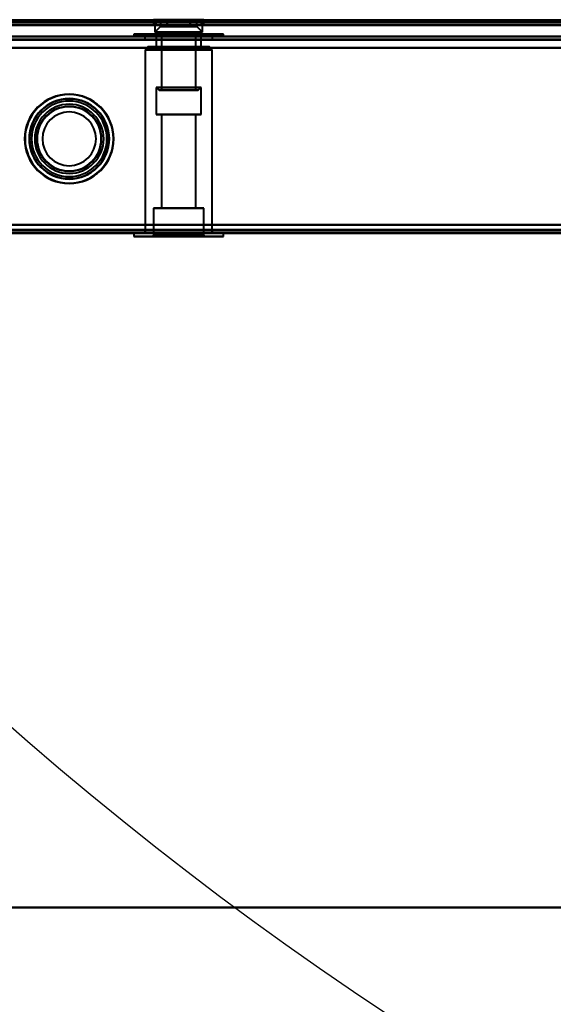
# Model space of a CAD drawing. Header units: millimetres. Extents: x -747 to 747, y -1110 to 610.
# Tile 33 of 93: x -400 to -305, y -507 to -332. Entities that reach past the tile are written whole.
import ezdxf

# ---------------------------------------------------------------- set-up
doc = ezdxf.new("R2010")
doc.units = ezdxf.units.MM
doc.layers.add('A-GENM', color=13, linetype='Continuous', lineweight=40)
doc.layers.add('G-IMPT', color=8, linetype='Continuous', lineweight=40)

# ---------------------------------------------------------------- blocks, each defined once
blk = doc.blocks.new('Nexa Toit - 1000-755047-Niveau de réf_')
at = {"layer": 'A-GENM'}
for p, q in [((-705, -490), (705, -490)), ((705, -490), (-705, -490))]:
    blk.add_line(p, q, dxfattribs=at)
blk = doc.blocks.new('Maintenance r21 - Maintenance r21-755170-Niveau de réf_')
at = {"layer": 'A-GENM'}
for p, q in [((-585, -370), (585, -370)), ((585, -370), (-585, -370))]:
    blk.add_line(p, q, dxfattribs=at)
blk = doc.blocks.new('NEXA 1000 CALQUES_dwg-755156-Niveau de réf_')
at = {"layer": 'G-IMPT'}
for p, q in [((-376.5, -331), (-376.5, -331.5)), ((-376.5, -331), (-376.5, -332)), ((-372, -331), (-376.5, -331)), ((-372, -331), (-376.5, -331)), ((-375.25, -331), (-375.25, -332.2)), ((-375.25, -331), (-375.25, -332.2)), ((-368.75, -331), (-375.25, -331)), ((-368.75, -331), (-375.25, -331)), ((-375.25, -331), (-368.75, -331)), ((-375.25, -331), (-368.75, -331)), ((-370.37, -331), (-375.25, -331)), ((-368.75, -331), (-373.62, -331)), ((-367.5, -331), (-372, -331)), ((-367.5, -331), (-372, -331)), ((-367.5, -331), (-372, -331)), ((-367.5, -331), (-372, -331)), ((-368.75, -331), (-370.37, -331)), ((-368.75, -332.2), (-368.75, -331)), ((-368.75, -332.2), (-368.75, -331)), ((-367.5, -331.5), (-367.5, -331)), ((-367.5, -332), (-367.5, -331)), ((-584.4, -332), (584.4, -332)), ((-548.9, -331.5), (548.9, -331.5)), ((-367.5, -331.5), (-376.5, -331.5)), ((-367.5, -331.5), (-376.5, -331.5)), ((-376.5, -331.5), (-372, -331.5)), ((-376.5, -332), (-372, -332)), ((-376.5, -332), (-372, -332)), ((-367.5, -332), (-376.5, -332)), ((-367.5, -332), (-376.5, -332)), ((-376.25, -332), (-376.25, -333.2)), ((-376.25, -332), (-376.25, -333.2)), ((-367.75, -332), (-376.25, -332)), ((-367.75, -332), (-376.25, -332)), ((-376.25, -332), (-367.75, -332)), ((-376.25, -332), (-367.75, -332)), ((-367.75, -332), (-376.25, -332)), ((-367.75, -332), (-376.25, -332)), ((-376.25, -332), (-369.87, -332)), ((-375.25, -332.2), (-376.25, -333.2)), ((-375.25, -332.2), (-376.25, -333.2)), ((-368.75, -332.2), (-375.25, -332.2)), ((-368.75, -332.2), (-375.25, -332.2)), ((-375.25, -332.2), (-368.75, -332.2)), ((-375.25, -332.2), (-368.75, -332.2)), ((-370.37, -332.2), (-375.25, -332.2)), ((-375.25, -332.2), (-370.37, -332.2)), ((-374.12, -332), (-367.75, -332)), ((-368.75, -332.2), (-373.62, -332.2)), ((-373.62, -332.2), (-368.75, -332.2)), ((-372, -331.5), (-367.5, -331.5)), ((-372, -331.5), (-367.5, -331.5)), ((-372, -332), (-367.5, -332)), ((-369.87, -332), (-367.75, -332)), ((-367.75, -333.2), (-368.75, -332.2)), ((-367.75, -333.2), (-368.75, -332.2)), ((-367.75, -333.2), (-367.75, -332)), ((-367.75, -333.2), (-367.75, -332)), ((-179.1, -334), (-583.9, -334)), ((-380, -333.55), (-380, -334)), ((-380, -333.55), (-380, -334)), ((-364, -333.55), (-380, -333.55)), ((-364, -333.55), (-380, -333.55)), ((-364, -333.55), (-380, -333.55)), ((-364, -333.55), (-380, -333.55)), ((-380, -333.55), (-372, -333.55)), ((-380, -333.55), (-372, -333.55)), ((-380, -333.55), (-372, -333.55)), ((-380, -333.55), (-372, -333.55)), ((-372, -334), (-380, -334)), ((-372, -334), (-380, -334)), ((-372, -334), (-380, -334)), ((-372, -334), (-380, -334)), ((-380, -334), (-364, -334)), ((-380, -334), (-364, -334)), ((-380, -334), (-364, -334)), ((-380, -334), (-364, -334)), ((-378, -334), (-378, -334.5)), ((-378, -334), (-378, -334.5)), ((-378, -334), (-372, -334)), ((-378, -334), (-372, -334)), ((-372, -334), (-378, -334)), ((-366, -334), (-378, -334)), ((-372, -334), (-378, -334)), ((-366, -334), (-378, -334)), ((-378, -334.5), (-366, -334.5)), ((-378, -334.5), (-366, -334.5)), ((-378, -334.5), (-366, -334.5)), ((-378, -334.5), (-366, -334.5)), ((-366, -334.5), (-378, -334.5)), ((-366, -334.5), (-378, -334.5)), ((-366, -334.5), (-378, -334.5)), ((-366, -334.5), (-378, -334.5)), ((-367.75, -333.2), (-376.25, -333.2)), ((-367.75, -333.2), (-376.25, -333.2)), ((-376.25, -333.2), (-367.75, -333.2)), ((-376.25, -333.2), (-367.75, -333.2)), ((-369.87, -333.2), (-376.25, -333.2)), ((-376.25, -333.2), (-369.87, -333.2)), ((-376, -334), (-376, -335.85)), ((-376, -334), (-376, -335.85)), ((-376, -334), (-370.98, -334)), ((-376, -334), (-370.98, -334)), ((-370.98, -334), (-376, -334)), ((-370.98, -334), (-376, -334)), ((-375.05, -333.55), (-375.05, -343.55)), ((-375.05, -333.55), (-375.05, -343.55)), ((-372.77, -333.55), (-375.05, -333.55)), ((-372.77, -333.55), (-375.05, -333.55)), ((-375.05, -333.55), (-369.05, -333.55)), ((-375.05, -333.55), (-369.05, -333.55)), ((-371.23, -333.55), (-374.95, -333.55)), ((-371.23, -333.55), (-374.95, -333.55)), ((-374.95, -333.55), (-368.95, -333.55)), ((-374.95, -333.55), (-368.95, -333.55)), ((-367.75, -333.2), (-374.12, -333.2)), ((-374.12, -333.2), (-367.75, -333.2)), ((-373.02, -334), (-368, -334)), ((-373.02, -334), (-368, -334)), ((-368, -334), (-373.02, -334)), ((-368, -334), (-373.02, -334)), ((-368.95, -333.55), (-372.77, -333.55)), ((-368.95, -333.55), (-372.77, -333.55)), ((-372, -333.55), (-364, -333.55)), ((-372, -333.55), (-364, -333.55)), ((-372, -334), (-366, -334)), ((-372, -334), (-366, -334)), ((-366, -334), (-372, -334)), ((-366, -334), (-372, -334)), ((-364, -334), (-372, -334)), ((-364, -334), (-372, -334)), ((-368.95, -343.55), (-368.95, -333.55)), ((-368.95, -343.55), (-368.95, -333.55)), ((-368, -335.85), (-368, -334)), ((-368, -335.85), (-368, -334)), ((-366, -334.5), (-366, -334)), ((-366, -334.5), (-366, -334)), ((-364, -334), (-364, -333.55)), ((-364, -334), (-364, -333.55)), ((-377.47, -335.85), (-377.97, -336.35)), ((-377.47, -335.85), (-377.97, -336.35)), ((-377.97, -336.35), (-377.97, -369)), ((-377.97, -336.35), (-377.97, -369)), ((-372, -336.35), (-377.97, -336.35)), ((-372, -336.35), (-377.97, -336.35)), ((-377.97, -336.35), (-372, -336.35)), ((-377.97, -336.35), (-372, -336.35)), ((-372, -335.85), (-377.47, -335.85)), ((-372, -335.85), (-377.47, -335.85)), ((-377.47, -335.85), (-372, -335.85)), ((-377.47, -335.85), (-372, -335.85)), ((-376, -335.85), (-372, -335.85)), ((-376, -335.85), (-372, -335.85)), ((-370.98, -335.85), (-376, -335.85)), ((-370.98, -335.85), (-376, -335.85)), ((-372, -335.85), (-373.02, -335.85)), ((-372, -335.85), (-373.02, -335.85)), ((-366.52, -335.85), (-372, -335.85)), ((-372, -335.85), (-368, -335.85)), ((-366.52, -335.85), (-372, -335.85)), ((-372, -335.85), (-368, -335.85)), ((-368, -335.85), (-372, -335.85)), ((-368, -335.85), (-372, -335.85)), ((-372, -335.85), (-366.52, -335.85)), ((-372, -335.85), (-366.52, -335.85)), ((-366.02, -336.35), (-372, -336.35)), ((-366.02, -336.35), (-372, -336.35)), ((-372, -336.35), (-366.02, -336.35)), ((-372, -336.35), (-366.02, -336.35)), ((-366.02, -336.35), (-366.52, -335.85)), ((-366.02, -336.35), (-366.52, -335.85)), ((-366.02, -369), (-366.02, -336.35)), ((-366.02, -369), (-366.02, -336.35)), ((-376, -343.05), (-376, -347.85)), ((-376, -343.05), (-376, -347.85)), ((-376, -343.05), (-375.5, -343.55)), ((-376, -343.05), (-375.5, -343.55)), ((-370.98, -343.05), (-376, -343.05)), ((-370.98, -343.05), (-376, -343.05)), ((-376, -343.05), (-370.98, -343.05)), ((-376, -343.05), (-370.98, -343.05)), ((-368, -343.05), (-373.02, -343.05)), ((-368, -343.05), (-373.02, -343.05)), ((-373.02, -343.05), (-368, -343.05)), ((-373.02, -343.05), (-368, -343.05)), ((-368, -343.05), (-370.98, -343.05)), ((-368, -343.05), (-370.98, -343.05)), ((-370.98, -343.05), (-368, -343.05)), ((-370.98, -343.05), (-368, -343.05)), ((-368.5, -343.55), (-368, -343.05)), ((-368.5, -343.55), (-368, -343.05)), ((-368, -347.85), (-368, -343.05)), ((-368, -347.85), (-368, -343.05)), ((-371.11, -343.55), (-375.5, -343.55)), ((-371.11, -343.55), (-375.5, -343.55)), ((-375.5, -343.55), (-371.11, -343.55)), ((-375.5, -343.55), (-371.11, -343.55)), ((-369.05, -343.55), (-375.05, -343.55)), ((-369.05, -343.55), (-375.05, -343.55)), ((-375.05, -343.55), (-372.77, -343.55)), ((-375.05, -343.55), (-372.77, -343.55)), ((-368.95, -343.55), (-374.95, -343.55)), ((-368.95, -343.55), (-374.95, -343.55)), ((-374.95, -343.55), (-371.23, -343.55)), ((-374.95, -343.55), (-371.23, -343.55)), ((-368.5, -343.55), (-372.89, -343.55)), ((-368.5, -343.55), (-372.89, -343.55)), ((-372.89, -343.55), (-368.5, -343.55)), ((-372.89, -343.55), (-368.5, -343.55)), ((-372.77, -343.55), (-368.95, -343.55)), ((-372.77, -343.55), (-368.95, -343.55)), ((-376, -347.85), (-372, -347.85)), ((-376, -347.85), (-372, -347.85)), ((-372, -347.85), (-376, -347.85)), ((-372, -347.85), (-376, -347.85)), ((-375.05, -347.85), (-375.05, -364.55)), ((-375.05, -347.85), (-375.05, -364.55)), ((-375.05, -347.85), (-372, -347.85)), ((-375.05, -347.85), (-372, -347.85)), ((-372, -347.85), (-375.05, -347.85)), ((-372, -347.85), (-375.05, -347.85)), ((-373.02, -347.85), (-368, -347.85)), ((-373.02, -347.85), (-368, -347.85)), ((-368.95, -347.85), (-372.77, -347.85)), ((-368.95, -347.85), (-372.77, -347.85)), ((-372, -347.85), (-370.98, -347.85)), ((-372, -347.85), (-370.98, -347.85)), ((-368, -347.85), (-372, -347.85)), ((-372, -347.85), (-368.95, -347.85)), ((-368, -347.85), (-372, -347.85)), ((-372, -347.85), (-368.95, -347.85)), ((-371.23, -347.85), (-372, -347.85)), ((-371.23, -347.85), (-372, -347.85)), ((-368.95, -364.55), (-368.95, -347.85)), ((-368.95, -364.55), (-368.95, -347.85)), ((-376.5, -364.55), (-376.5, -369.35)), ((-376.5, -364.55), (-376.5, -369.35)), ((-376.5, -364.55), (-367.5, -364.55)), ((-376.5, -364.55), (-367.5, -364.55)), ((-376.5, -364.55), (-367.5, -364.55)), ((-376.5, -364.55), (-367.5, -364.55)), ((-372, -364.55), (-376.5, -364.55)), ((-372, -364.55), (-376.5, -364.55)), ((-372, -364.55), (-376.5, -364.55)), ((-372, -364.55), (-376.5, -364.55)), ((-375.05, -364.55), (-371.23, -364.55)), ((-375.05, -364.55), (-371.23, -364.55)), ((-372, -364.55), (-375.05, -364.55)), ((-372, -364.55), (-375.05, -364.55)), ((-372.77, -364.55), (-372, -364.55)), ((-372.77, -364.55), (-372, -364.55)), ((-372, -364.55), (-368.95, -364.55)), ((-372, -364.55), (-368.95, -364.55)), ((-368.95, -364.55), (-372, -364.55)), ((-368.95, -364.55), (-372, -364.55)), ((-367.5, -364.55), (-372, -364.55)), ((-367.5, -364.55), (-372, -364.55)), ((-367.5, -369.35), (-367.5, -364.55)), ((-367.5, -369.35), (-367.5, -364.55)), ((-584.4, -369), (-178.6, -369)), ((-380, -369), (-380, -369.55)), ((-380, -369), (-380, -369.55)), ((-380, -369), (-372, -369)), ((-380, -369), (-372, -369)), ((-380, -369), (-372, -369)), ((-380, -369), (-372, -369)), ((-364, -369), (-380, -369)), ((-364, -369), (-380, -369)), ((-364, -369), (-380, -369)), ((-364, -369), (-380, -369)), ((-380, -369.55), (-364, -369.55)), ((-380, -369.55), (-364, -369.55)), ((-380, -369.55), (-364, -369.55)), ((-380, -369.55), (-364, -369.55)), ((-372, -369.55), (-380, -369.55)), ((-372, -369.55), (-380, -369.55)), ((-372, -369.55), (-380, -369.55)), ((-372, -369.55), (-380, -369.55)), ((-378, -368.5), (-378, -369)), ((-378, -368.5), (-378, -369)), ((-366, -368.5), (-378, -368.5)), ((-366, -368.5), (-378, -368.5)), ((-366, -368.5), (-378, -368.5)), ((-366, -368.5), (-378, -368.5)), ((-378, -368.5), (-366, -368.5)), ((-378, -368.5), (-366, -368.5)), ((-378, -368.5), (-366, -368.5)), ((-378, -368.5), (-366, -368.5)), ((-378, -369), (-366, -369)), ((-378, -369), (-366, -369)), ((-378, -369), (-366, -369)), ((-378, -369), (-366, -369)), ((-372, -369), (-377.97, -369)), ((-372, -369), (-377.97, -369)), ((-376.5, -369.35), (-376.7, -369.55)), ((-376.5, -369.35), (-376.7, -369.55)), ((-376.7, -369.55), (-372, -369.55)), ((-376.7, -369.55), (-372, -369.55)), ((-372, -369.55), (-376.7, -369.55)), ((-372, -369.55), (-376.7, -369.55)), ((-376.5, -369.35), (-372, -369.35)), ((-376.5, -369.35), (-372, -369.35)), ((-372, -369.35), (-376.5, -369.35)), ((-372, -369.35), (-376.5, -369.35)), ((-366.02, -369), (-372, -369)), ((-366.02, -369), (-372, -369)), ((-372, -369), (-364, -369)), ((-372, -369), (-364, -369)), ((-372, -369.35), (-367.5, -369.35)), ((-372, -369.35), (-367.5, -369.35)), ((-367.5, -369.35), (-372, -369.35)), ((-367.5, -369.35), (-372, -369.35)), ((-372, -369.55), (-367.3, -369.55)), ((-372, -369.55), (-367.3, -369.55)), ((-367.3, -369.55), (-372, -369.55)), ((-367.3, -369.55), (-372, -369.55)), ((-364, -369.55), (-372, -369.55)), ((-364, -369.55), (-372, -369.55)), ((-367.3, -369.55), (-367.5, -369.35)), ((-367.3, -369.55), (-367.5, -369.35)), ((-366, -369), (-366, -368.5)), ((-366, -369), (-366, -368.5)), ((-364, -369.55), (-364, -369)), ((-364, -369.55), (-364, -369))]:
    blk.add_line(p, q, dxfattribs=at)
at = {"layer": 'G-IMPT', "flags": 128}
for points in [[(-548.9, -331), (-274.45, -331), (0, -331), (274.45, -331), (548.9, -331)], [(-376.04, -331.5), (-376.04, -331.38), (-376.04, -331.25), (-376.04, -331.13), (-376.04, -331)], [(-376.04, -331), (-375.54, -331), (-375.03, -331), (-374.53, -331), (-374.02, -331)], [(-374.02, -331), (-374.53, -331), (-375.03, -331), (-375.54, -331), (-376.04, -331)], [(-376.04, -331), (-376.04, -331.13), (-376.04, -331.25), (-376.04, -331.38), (-376.04, -331.5)], [(-376.04, -331), (-375.54, -331), (-375.03, -331), (-374.53, -331), (-374.02, -331)], [(-376.04, -332), (-376.04, -331.75), (-376.04, -331.5), (-376.04, -331.25), (-376.04, -331)], [(-374.02, -331), (-374.53, -331), (-375.03, -331), (-375.54, -331), (-376.04, -331)], [(-376.04, -331), (-376.04, -331.25), (-376.04, -331.5), (-376.04, -331.75), (-376.04, -332)], [(-374.02, -331.5), (-374.02, -331.38), (-374.02, -331.25), (-374.02, -331.13), (-374.02, -331)], [(-374.02, -331), (-373.01, -331), (-372, -331), (-370.99, -331), (-369.98, -331)], [(-374.02, -331), (-374.02, -331.13), (-374.02, -331.25), (-374.02, -331.38), (-374.02, -331.5)], [(-374.02, -331.5), (-374.02, -331.38), (-374.02, -331.25), (-374.02, -331.13), (-374.02, -331)], [(-369.98, -331), (-370.99, -331), (-372, -331), (-373.01, -331), (-374.02, -331)], [(-374.02, -331), (-374.02, -331.13), (-374.02, -331.25), (-374.02, -331.38), (-374.02, -331.5)], [(-374.02, -331), (-373.01, -331), (-372, -331), (-370.99, -331), (-369.98, -331)], [(-374.02, -332), (-374.02, -331.75), (-374.02, -331.5), (-374.02, -331.25), (-374.02, -331)], [(-374.02, -331), (-374.02, -331.25), (-374.02, -331.5), (-374.02, -331.75), (-374.02, -332)], [(-374.02, -332), (-374.02, -331.75), (-374.02, -331.5), (-374.02, -331.25), (-374.02, -331)], [(-369.98, -331), (-370.99, -331), (-372, -331), (-373.01, -331), (-374.02, -331)], [(-374.02, -331), (-374.02, -331.25), (-374.02, -331.5), (-374.02, -331.75), (-374.02, -332)], [(-369.98, -331), (-369.98, -331.13), (-369.98, -331.25), (-369.98, -331.38), (-369.98, -331.5)], [(-369.98, -331.5), (-369.98, -331.38), (-369.98, -331.25), (-369.98, -331.13), (-369.98, -331)], [(-367.96, -331), (-368.46, -331), (-368.97, -331), (-369.47, -331), (-369.98, -331)], [(-369.98, -331), (-369.98, -331.13), (-369.98, -331.25), (-369.98, -331.38), (-369.98, -331.5)], [(-369.98, -331.5), (-369.98, -331.38), (-369.98, -331.25), (-369.98, -331.13), (-369.98, -331)], [(-369.98, -331), (-369.47, -331), (-368.97, -331), (-368.46, -331), (-367.96, -331)], [(-367.96, -331), (-368.46, -331), (-368.97, -331), (-369.47, -331), (-369.98, -331)], [(-369.98, -331), (-369.98, -331.25), (-369.98, -331.5), (-369.98, -331.75), (-369.98, -332)], [(-369.98, -331), (-369.47, -331), (-368.97, -331), (-368.46, -331), (-367.96, -331)], [(-369.98, -332), (-369.98, -331.75), (-369.98, -331.5), (-369.98, -331.25), (-369.98, -331)], [(-369.98, -331), (-369.98, -331.25), (-369.98, -331.5), (-369.98, -331.75), (-369.98, -332)], [(-369.98, -332), (-369.98, -331.75), (-369.98, -331.5), (-369.98, -331.25), (-369.98, -331)], [(-367.96, -331.5), (-367.96, -331.38), (-367.96, -331.25), (-367.96, -331.13), (-367.96, -331)], [(-367.96, -331), (-367.96, -331.13), (-367.96, -331.25), (-367.96, -331.38), (-367.96, -331.5)], [(-367.96, -332), (-367.96, -331.75), (-367.96, -331.5), (-367.96, -331.25), (-367.96, -331)], [(-367.96, -331), (-367.96, -331.25), (-367.96, -331.5), (-367.96, -331.75), (-367.96, -332)], [(584.4, -331.4), (292.2, -331.4), (0, -331.4), (-292.2, -331.4), (-584.4, -331.4)], [(584.4, -331.4), (292.2, -331.4), (0, -331.4), (-292.2, -331.4), (-584.4, -331.4)], [(-584.4, -331.4), (-292.2, -331.4), (0, -331.4), (292.2, -331.4), (584.4, -331.4)], [(-584.4, -331.5), (-292.2, -331.5), (0, -331.5), (292.2, -331.5), (584.4, -331.5)], [(584.4, -332), (292.2, -332), (0, -332), (-292.2, -332), (-584.4, -332)], [(584.4, -332), (292.2, -332), (0, -332), (-292.2, -332), (-584.4, -332)], [(-584.4, -332), (-292.2, -332), (0, -332), (292.2, -332), (584.4, -332)], [(-584.4, -332), (-292.2, -332), (0, -332), (292.2, -332), (584.4, -332)], [(583.9, -331.5), (291.95, -331.5), (0, -331.5), (-291.95, -331.5), (-583.9, -331.5)], [(583.9, -331.5), (291.95, -331.5), (0, -331.5), (-291.95, -331.5), (-583.9, -331.5)], [(-583.9, -331.5), (-291.95, -331.5), (0, -331.5), (291.95, -331.5), (583.9, -331.5)], [(-583.9, -331.5), (-291.95, -331.5), (0, -331.5), (291.95, -331.5), (583.9, -331.5)], [(583.9, -331.5), (291.95, -331.5), (0, -331.5), (-291.95, -331.5), (-583.9, -331.5)], [(-583.9, -331.5), (-291.95, -331.5), (0, -331.5), (291.95, -331.5), (583.9, -331.5)], [(-549.4, -331.4), (-274.7, -331.4), (0, -331.4), (274.7, -331.4), (549.4, -331.4)], [(549.4, -331.5), (274.7, -331.5), (0, -331.5), (-274.7, -331.5), (-549.4, -331.5)], [(549.4, -332), (274.7, -332), (0, -332), (-274.7, -332), (-549.4, -332)], [(-549.4, -332), (-274.7, -332), (0, -332), (274.7, -332), (549.4, -332)], [(-549.4, -332), (-274.7, -332), (0, -332), (274.7, -332), (549.4, -332)], [(549.4, -332), (274.7, -332), (0, -332), (-274.7, -332), (-549.4, -332)], [(548.9, -331.5), (274.45, -331.5), (0, -331.5), (-274.45, -331.5), (-548.9, -331.5)], [(-548.9, -331.5), (-274.45, -331.5), (0, -331.5), (274.45, -331.5), (548.9, -331.5)], [(548.9, -331.5), (274.45, -331.5), (0, -331.5), (-274.45, -331.5), (-548.9, -331.5)], [(-548.9, -331.5), (-274.45, -331.5), (0, -331.5), (274.45, -331.5), (548.9, -331.5)], [(-548.9, -331.5), (-274.45, -331.5), (0, -331.5), (274.45, -331.5), (548.9, -331.5)], [(548.9, -331.5), (274.45, -331.5), (0, -331.5), (-274.45, -331.5), (-548.9, -331.5)], [(-405.2, -331.4), (-202.6, -331.4), (0, -331.4), (202.6, -331.4), (405.2, -331.4)], [(405.2, -331.4), (202.6, -331.4), (0, -331.4), (-202.6, -331.4), (-405.2, -331.4)], [(-374.02, -331.5), (-374.53, -331.5), (-375.03, -331.5), (-375.54, -331.5), (-376.04, -331.5)], [(-376.04, -331.5), (-375.54, -331.5), (-375.03, -331.5), (-374.53, -331.5), (-374.02, -331.5)], [(-374.02, -331.5), (-374.53, -331.5), (-375.03, -331.5), (-375.54, -331.5), (-376.04, -331.5)], [(-376.04, -331.5), (-375.54, -331.5), (-375.03, -331.5), (-374.53, -331.5), (-374.02, -331.5)], [(-374.02, -332), (-374.53, -332), (-375.03, -332), (-375.54, -332), (-376.04, -332)], [(-376.04, -332), (-375.54, -332), (-375.03, -332), (-374.53, -332), (-374.02, -332)], [(-374.02, -332), (-374.53, -332), (-375.03, -332), (-375.54, -332), (-376.04, -332)], [(-376.04, -332), (-375.54, -332), (-375.03, -332), (-374.53, -332), (-374.02, -332)], [(-369.98, -331.5), (-370.99, -331.5), (-372, -331.5), (-373.01, -331.5), (-374.02, -331.5)], [(-374.02, -331.5), (-373.01, -331.5), (-372, -331.5), (-370.99, -331.5), (-369.98, -331.5)], [(-369.98, -331.5), (-370.99, -331.5), (-372, -331.5), (-373.01, -331.5), (-374.02, -331.5)], [(-374.02, -331.5), (-373.01, -331.5), (-372, -331.5), (-370.99, -331.5), (-369.98, -331.5)], [(-369.98, -332), (-370.99, -332), (-372, -332), (-373.01, -332), (-374.02, -332)], [(-374.02, -332), (-373.01, -332), (-372, -332), (-370.99, -332), (-369.98, -332)], [(-374.02, -332), (-373.01, -332), (-372, -332), (-370.99, -332), (-369.98, -332)], [(-369.98, -332), (-370.99, -332), (-372, -332), (-373.01, -332), (-374.02, -332)], [(-369.98, -331.5), (-369.47, -331.5), (-368.97, -331.5), (-368.46, -331.5), (-367.96, -331.5)], [(-367.96, -331.5), (-368.46, -331.5), (-368.97, -331.5), (-369.47, -331.5), (-369.98, -331.5)], [(-367.96, -331.5), (-368.46, -331.5), (-368.97, -331.5), (-369.47, -331.5), (-369.98, -331.5)], [(-369.98, -331.5), (-369.47, -331.5), (-368.97, -331.5), (-368.46, -331.5), (-367.96, -331.5)], [(-369.98, -332), (-369.47, -332), (-368.97, -332), (-368.46, -332), (-367.96, -332)], [(-367.96, -332), (-368.46, -332), (-368.97, -332), (-369.47, -332), (-369.98, -332)], [(-369.98, -332), (-369.47, -332), (-368.97, -332), (-368.46, -332), (-367.96, -332)], [(-367.96, -332), (-368.46, -332), (-368.97, -332), (-369.47, -332), (-369.98, -332)], [(-179.1, -334), (-280.3, -334), (-381.5, -334), (-482.7, -334), (-583.9, -334)], [(-583.9, -334), (-482.7, -334), (-381.5, -334), (-280.3, -334), (-179.1, -334)], [(-583.9, -334), (-482.7, -334), (-381.5, -334), (-280.3, -334), (-179.1, -334)], [(-179.1, -334), (-280.3, -334), (-381.5, -334), (-482.7, -334), (-583.9, -334)], [(-179.1, -334.5), (-280.3, -334.5), (-381.5, -334.5), (-482.7, -334.5), (-583.9, -334.5)], [(-583.9, -334.5), (-482.7, -334.5), (-381.5, -334.5), (-280.3, -334.5), (-179.1, -334.5)], [(-583.9, -334.6), (-482.7, -334.6), (-381.5, -334.6), (-280.3, -334.6), (-179.1, -334.6)], [(-583.9, -334.6), (-482.7, -334.6), (-381.5, -334.6), (-280.3, -334.6), (-179.1, -334.6)], [(-179.1, -334.6), (-280.3, -334.6), (-381.5, -334.6), (-482.7, -334.6), (-583.9, -334.6)], [(-179.1, -334.6), (-280.3, -334.6), (-381.5, -334.6), (-482.7, -334.6), (-583.9, -334.6)], [(-179.1, -334.6), (-280.3, -334.6), (-381.5, -334.6), (-482.7, -334.6), (-583.9, -334.6)], [(-583.9, -334.6), (-482.7, -334.6), (-381.5, -334.6), (-280.3, -334.6), (-179.1, -334.6)], [(-584.4, -336), (-482.95, -336), (-381.5, -336), (-280.05, -336), (-178.6, -336)], [(-178.6, -336), (-280.05, -336), (-381.5, -336), (-482.95, -336), (-584.4, -336)], [(-584.4, -336), (-482.95, -336), (-381.5, -336), (-280.05, -336), (-178.6, -336)], [(-178.6, -336), (-280.05, -336), (-381.5, -336), (-482.95, -336), (-584.4, -336)], [(-583.9, -336), (-482.7, -336), (-381.5, -336), (-280.3, -336), (-179.1, -336)], [(-179.1, -336), (-280.3, -336), (-381.5, -336), (-482.7, -336), (-583.9, -336)], [(-179.1, -336), (-280.3, -336), (-381.5, -336), (-482.7, -336), (-583.9, -336)], [(-583.9, -336), (-482.7, -336), (-381.5, -336), (-280.3, -336), (-179.1, -336)], [(-179.1, -367.5), (-280.3, -367.5), (-381.5, -367.5), (-482.7, -367.5), (-583.9, -367.5)], [(-583.9, -367.5), (-482.7, -367.5), (-381.5, -367.5), (-280.3, -367.5), (-179.1, -367.5)], [(-583.9, -367.5), (-482.7, -367.5), (-381.5, -367.5), (-280.3, -367.5), (-179.1, -367.5)], [(-179.1, -367.5), (-280.3, -367.5), (-381.5, -367.5), (-482.7, -367.5), (-583.9, -367.5)], [(-179.1, -367.5), (-280.3, -367.5), (-381.5, -367.5), (-482.7, -367.5), (-583.9, -367.5)], [(-583.9, -367.5), (-482.7, -367.5), (-381.5, -367.5), (-280.3, -367.5), (-179.1, -367.5)], [(-583.9, -367.5), (-482.7, -367.5), (-381.5, -367.5), (-280.3, -367.5), (-179.1, -367.5)], [(-179.1, -367.5), (-280.3, -367.5), (-381.5, -367.5), (-482.7, -367.5), (-583.9, -367.5)], [(-178.6, -368.4), (-280.05, -368.4), (-381.5, -368.4), (-482.95, -368.4), (-584.4, -368.4)], [(-584.4, -368.4), (-482.95, -368.4), (-381.5, -368.4), (-280.05, -368.4), (-178.6, -368.4)], [(-178.6, -368.4), (-280.05, -368.4), (-381.5, -368.4), (-482.95, -368.4), (-584.4, -368.4)], [(-584.4, -368.4), (-482.95, -368.4), (-381.5, -368.4), (-280.05, -368.4), (-178.6, -368.4)], [(-178.6, -368.4), (-280.05, -368.4), (-381.5, -368.4), (-482.95, -368.4), (-584.4, -368.4)], [(-584.4, -368.4), (-482.95, -368.4), (-381.5, -368.4), (-280.05, -368.4), (-178.6, -368.4)], [(-178.6, -368.5), (-280.05, -368.5), (-381.5, -368.5), (-482.95, -368.5), (-584.4, -368.5)], [(-584.4, -368.5), (-482.95, -368.5), (-381.5, -368.5), (-280.05, -368.5), (-178.6, -368.5)], [(-584.4, -369), (-482.95, -369), (-381.5, -369), (-280.05, -369), (-178.6, -369)], [(-178.6, -369), (-280.05, -369), (-381.5, -369), (-482.95, -369), (-584.4, -369)], [(-584.4, -369), (-482.95, -369), (-381.5, -369), (-280.05, -369), (-178.6, -369)], [(-178.6, -369), (-280.05, -369), (-381.5, -369), (-482.95, -369), (-584.4, -369)]]:
    blk.add_lwpolyline(points, dxfattribs=at)
at = {"layer": 'G-IMPT'}
for radius, start, end in [(7.95, 360, 180), (7.95, 0, 180), (7.95, 360, 180), (7.95, 360, 180), (7.88, 360, 180), (7.88, 90, 270), (7.87, 90, 180), (7.88, 360, 180), (7.15, 360, 180), (7.15, 360, 180), (7.15, 90, 180), (7.15, 360, 180), (7.12, 360, 180), (7.12, 0, 180), (7.08, 360, 180), (7.08, 360, 180), (7.87, 270, 90), (7.87, 360, 90), (7.15, 270, 90), (6.72, 90, 270), (6.72, 360, 180), (6.15, 360, 180), (6.15, 90, 180), (5.78, 90, 180), (5.78, 360, 180), (5.72, 360, 180), (5.72, 90, 270), (6.72, 0, 90), (6.15, 270, 90), (5.78, 270, 90), (5.72, 0, 90), (4.78, 360, 180), (4.78, 90, 180), (4.78, 270, 90), (7.95, 180, 360), (7.95, 180, 360), (7.95, 180, 0), (7.95, 180, 360), (7.88, 180, 270), (7.88, 180, 360), (7.87, 180, 360), (7.15, 180, 360), (7.15, 180, 360), (7.15, 180, 270), (7.15, 180, 360), (7.12, 180, 360), (7.12, 180, 360), (7.08, 180, 360), (7.08, 180, 360), (6.72, 180, 360), (6.15, 180, 360), (6.15, 180, 270), (5.78, 180, 270), (5.78, 180, 360), (5.72, 180, 360), (4.78, 180, 360), (4.78, 180, 270), (7.87, 270, 360), (5.72, 270, 0), (6.72, 270, 0)]:
    blk.add_arc((-391.5, -352.2), radius, start, end, dxfattribs=at)

msp = doc.modelspace()

# ---------------------------------------------------------------- linework, layer by layer
at = {"color": 94, "lineweight": 30}
msp.add_circle((0, 0.5), 609.6, dxfattribs=at)

# ---------------------------------------------------------------- block references
at = {"layer": 'A-GENM'}
for name in ['Nexa Toit - 1000-755047-Niveau de réf_', 'Maintenance r21 - Maintenance r21-755170-Niveau de réf_']:
    msp.add_blockref(name, (0, 0), dxfattribs=at)
at = {"layer": 'G-IMPT'}
msp.add_blockref('NEXA 1000 CALQUES_dwg-755156-Niveau de réf_', (0, -1), dxfattribs=at)

doc.saveas('drawing.dxf')
